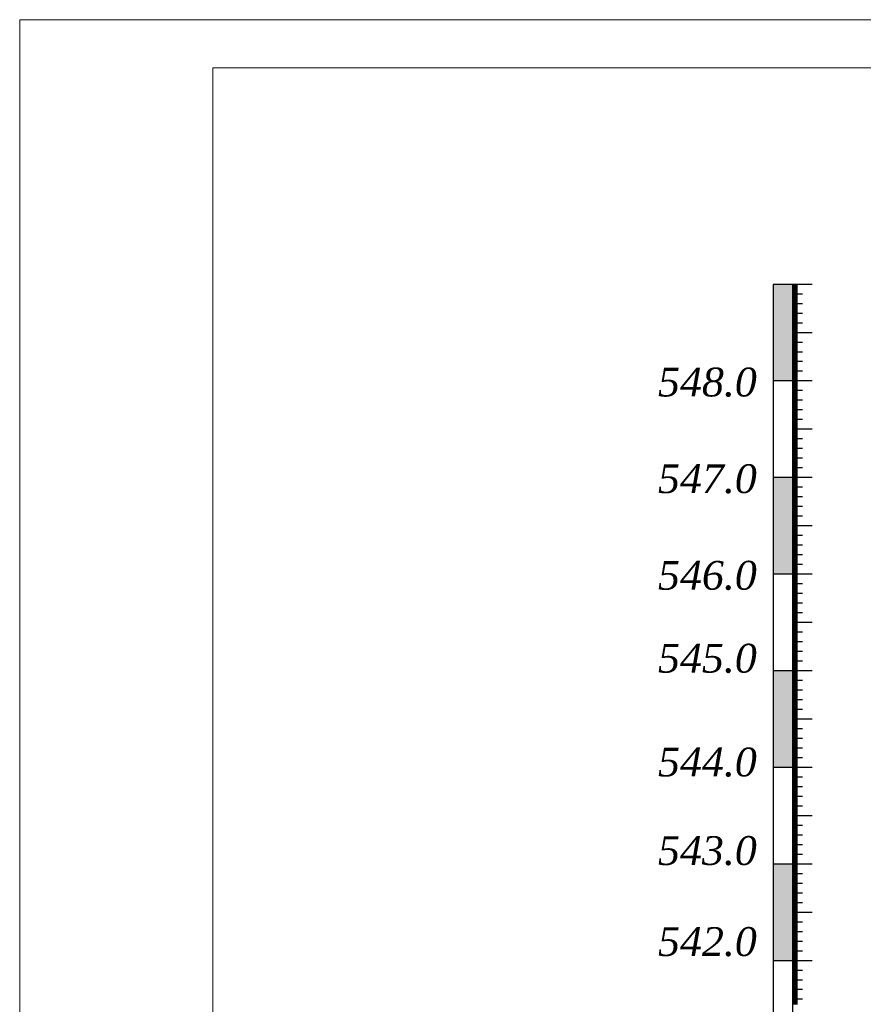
# Model space of a CAD drawing. Extents: x 0 to 362422, y 0 to 4201735.
# Tile 55 of 256: x 359887 to 359975, y 4199013 to 4199114. Entities that reach past the tile are written whole.
import ezdxf

# ---------------------------------------------------------------- set-up
doc = ezdxf.new("R2010")
doc.units = 0
doc.header["$LTSCALE"] = 0.5
doc.header["$MEASUREMENT"] = 0
doc.layers.add('(022) Возд. Линии', color=7, linetype='Continuous')
doc.layers.add('.', color=7, linetype='Continuous', lineweight=15)
doc.styles.add('ariac', font='ARIALN.TTF')

msp = doc.modelspace()

# ---------------------------------------------------------------- hatches: boundary and pattern name
at = {"layer": '.', "lineweight": 30}
h = msp.add_hatch(color=250, dxfattribs=at)
h.dxf.hatch_style = 1
h.set_gradient(color1=(51, 51, 51), color2=(214, 214, 214), tint=1)
h.paths.add_polyline_path([(359965.187, 4199077.082), (359967.187, 4199077.082), (359967.187, 4199087.082), (359965.187, 4199087.082)])
h = msp.add_hatch(color=250, dxfattribs=at)
h.dxf.hatch_style = 1
h.set_gradient(color1=(51, 51, 51), color2=(214, 214, 214), tint=1)
h.paths.add_polyline_path([(359965.187, 4199057.082), (359967.187, 4199057.082), (359967.187, 4199067.082), (359965.187, 4199067.082)])
h = msp.add_hatch(color=250, dxfattribs=at)
h.dxf.hatch_style = 1
h.set_gradient(color1=(51, 51, 51), color2=(214, 214, 214), tint=1)
h.paths.add_polyline_path([(359965.187, 4199037.082), (359967.187, 4199037.082), (359967.187, 4199047.082), (359965.187, 4199047.082)])
h = msp.add_hatch(color=250, dxfattribs=at)
h.dxf.hatch_style = 1
h.set_gradient(color1=(51, 51, 51), color2=(214, 214, 214), tint=1)
h.paths.add_polyline_path([(359965.187, 4199017.082), (359967.187, 4199017.082), (359967.187, 4199027.082), (359965.187, 4199027.082)])

# ---------------------------------------------------------------- linework, layer by layer
at = {"layer": '(022) Возд. Линии', "color": 0, "lineweight": 25}
msp.add_line((359967.187, 4199087.039), (359965.187, 4199087.039), dxfattribs=at)
at = {"layer": '(022) Возд. Линии', "color": 0, "lineweight": 25, "flags": 128}
for points in [[(359965.187, 4199087.039), (359965.187, 4198877.125)], [(359967.187, 4199087.039), (359967.187, 4198877.125)]]:
    msp.add_lwpolyline(points, dxfattribs=at)
at = {"linetype": 'Continuous'}
for p, q in [((359965.187, 4199087.082), (359969.216, 4199087.082)), ((359967.187, 4199086.982), (359967.693, 4199086.982)), ((359967.187, 4199086.882), (359967.693, 4199086.882)), ((359967.187, 4199086.782), (359967.693, 4199086.782)), ((359967.187, 4199086.682), (359967.693, 4199086.682)), ((359967.187, 4199086.582), (359967.693, 4199086.582)), ((359967.187, 4199086.482), (359967.693, 4199086.482)), ((359967.187, 4199086.382), (359967.693, 4199086.382)), ((359967.187, 4199086.282), (359967.693, 4199086.282)), ((359967.187, 4199086.182), (359967.693, 4199086.182)), ((359967.187, 4199086.082), (359968.202, 4199086.082)), ((359967.187, 4199085.982), (359967.693, 4199085.982)), ((359967.187, 4199085.882), (359967.693, 4199085.882)), ((359967.187, 4199085.782), (359967.693, 4199085.782)), ((359967.187, 4199085.682), (359967.693, 4199085.682)), ((359967.187, 4199085.582), (359967.693, 4199085.582)), ((359967.187, 4199085.482), (359967.693, 4199085.482)), ((359967.187, 4199085.382), (359967.693, 4199085.382)), ((359967.187, 4199085.282), (359967.693, 4199085.282)), ((359967.187, 4199085.182), (359967.693, 4199085.182)), ((359967.187, 4199085.082), (359968.202, 4199085.082)), ((359967.187, 4199084.982), (359967.693, 4199084.982)), ((359967.187, 4199084.882), (359967.693, 4199084.882)), ((359967.187, 4199084.782), (359967.693, 4199084.782)), ((359967.187, 4199084.682), (359967.693, 4199084.682)), ((359967.187, 4199084.582), (359967.693, 4199084.582)), ((359967.187, 4199084.482), (359967.693, 4199084.482)), ((359967.187, 4199084.382), (359967.693, 4199084.382)), ((359967.187, 4199084.282), (359967.693, 4199084.282)), ((359967.187, 4199084.182), (359967.693, 4199084.182)), ((359967.187, 4199084.082), (359968.202, 4199084.082)), ((359967.187, 4199083.982), (359967.693, 4199083.982)), ((359967.187, 4199083.882), (359967.693, 4199083.882)), ((359967.187, 4199083.782), (359967.693, 4199083.782)), ((359967.187, 4199083.682), (359967.693, 4199083.682)), ((359967.187, 4199083.582), (359967.693, 4199083.582)), ((359967.187, 4199083.482), (359967.693, 4199083.482)), ((359967.187, 4199083.382), (359967.693, 4199083.382)), ((359967.187, 4199083.282), (359967.693, 4199083.282)), ((359967.187, 4199083.182), (359967.693, 4199083.182)), ((359967.187, 4199083.082), (359968.202, 4199083.082)), ((359967.187, 4199082.982), (359967.693, 4199082.982)), ((359967.187, 4199082.882), (359967.693, 4199082.882)), ((359967.187, 4199082.782), (359967.693, 4199082.782)), ((359967.187, 4199082.682), (359967.693, 4199082.682)), ((359967.187, 4199082.582), (359967.693, 4199082.582)), ((359967.187, 4199082.482), (359967.693, 4199082.482)), ((359967.187, 4199082.382), (359967.693, 4199082.382)), ((359967.187, 4199082.282), (359967.693, 4199082.282)), ((359967.187, 4199082.182), (359967.693, 4199082.182)), ((359967.187, 4199082.082), (359969.216, 4199082.082)), ((359967.187, 4199081.982), (359967.693, 4199081.982)), ((359967.187, 4199081.882), (359967.693, 4199081.882)), ((359967.187, 4199081.782), (359967.693, 4199081.782)), ((359967.187, 4199081.682), (359967.693, 4199081.682)), ((359967.187, 4199081.582), (359967.693, 4199081.582)), ((359967.187, 4199081.482), (359967.693, 4199081.482)), ((359967.187, 4199081.382), (359967.693, 4199081.382)), ((359967.187, 4199081.282), (359967.693, 4199081.282)), ((359967.187, 4199081.182), (359967.693, 4199081.182)), ((359967.187, 4199081.082), (359968.202, 4199081.082)), ((359967.187, 4199080.982), (359967.693, 4199080.982)), ((359967.187, 4199080.882), (359967.693, 4199080.882)), ((359967.187, 4199080.782), (359967.693, 4199080.782)), ((359967.187, 4199080.682), (359967.693, 4199080.682)), ((359967.187, 4199080.582), (359967.693, 4199080.582)), ((359967.187, 4199080.482), (359967.693, 4199080.482)), ((359967.187, 4199080.382), (359967.693, 4199080.382)), ((359967.187, 4199080.282), (359967.693, 4199080.282)), ((359967.187, 4199080.182), (359967.693, 4199080.182)), ((359967.187, 4199080.082), (359968.202, 4199080.082)), ((359967.187, 4199079.982), (359967.693, 4199079.982)), ((359967.187, 4199079.882), (359967.693, 4199079.882)), ((359967.187, 4199079.782), (359967.693, 4199079.782)), ((359967.187, 4199079.682), (359967.693, 4199079.682)), ((359967.187, 4199079.582), (359967.693, 4199079.582)), ((359967.187, 4199079.482), (359967.693, 4199079.482)), ((359967.187, 4199079.382), (359967.693, 4199079.382)), ((359967.187, 4199079.282), (359967.693, 4199079.282)), ((359967.187, 4199079.182), (359967.693, 4199079.182)), ((359967.187, 4199079.082), (359968.202, 4199079.082)), ((359967.187, 4199078.982), (359967.693, 4199078.982)), ((359967.187, 4199078.882), (359967.693, 4199078.882)), ((359967.187, 4199078.782), (359967.693, 4199078.782)), ((359967.187, 4199078.682), (359967.693, 4199078.682)), ((359967.187, 4199078.582), (359967.693, 4199078.582)), ((359967.187, 4199078.482), (359967.693, 4199078.482)), ((359967.187, 4199078.382), (359967.693, 4199078.382)), ((359967.187, 4199078.282), (359967.693, 4199078.282)), ((359967.187, 4199078.182), (359967.693, 4199078.182)), ((359967.187, 4199078.082), (359968.202, 4199078.082)), ((359967.187, 4199077.982), (359967.693, 4199077.982)), ((359967.187, 4199077.882), (359967.693, 4199077.882)), ((359967.187, 4199077.782), (359967.693, 4199077.782)), ((359967.187, 4199077.682), (359967.693, 4199077.682)), ((359967.187, 4199077.582), (359967.693, 4199077.582)), ((359967.187, 4199077.482), (359967.693, 4199077.482)), ((359967.187, 4199077.382), (359967.693, 4199077.382)), ((359967.187, 4199077.282), (359967.693, 4199077.282)), ((359967.187, 4199077.182), (359967.693, 4199077.182)), ((359965.187, 4199077.082), (359969.216, 4199077.082)), ((359967.187, 4199076.982), (359967.693, 4199076.982)), ((359967.187, 4199076.882), (359967.693, 4199076.882)), ((359967.187, 4199076.782), (359967.693, 4199076.782)), ((359967.187, 4199076.682), (359967.693, 4199076.682)), ((359967.187, 4199076.582), (359967.693, 4199076.582)), ((359967.187, 4199076.482), (359967.693, 4199076.482)), ((359967.187, 4199076.382), (359967.693, 4199076.382)), ((359967.187, 4199076.282), (359967.693, 4199076.282)), ((359967.187, 4199076.182), (359967.693, 4199076.182)), ((359967.187, 4199076.082), (359968.202, 4199076.082)), ((359967.187, 4199075.982), (359967.693, 4199075.982)), ((359967.187, 4199075.882), (359967.693, 4199075.882)), ((359967.187, 4199075.782), (359967.693, 4199075.782)), ((359967.187, 4199075.682), (359967.693, 4199075.682)), ((359967.187, 4199075.582), (359967.693, 4199075.582)), ((359967.187, 4199075.482), (359967.693, 4199075.482)), ((359967.187, 4199075.382), (359967.693, 4199075.382)), ((359967.187, 4199075.282), (359967.693, 4199075.282)), ((359967.187, 4199075.182), (359967.693, 4199075.182)), ((359967.187, 4199075.082), (359968.202, 4199075.082)), ((359967.187, 4199074.982), (359967.693, 4199074.982)), ((359967.187, 4199074.882), (359967.693, 4199074.882)), ((359967.187, 4199074.782), (359967.693, 4199074.782)), ((359967.187, 4199074.682), (359967.693, 4199074.682)), ((359967.187, 4199074.582), (359967.693, 4199074.582)), ((359967.187, 4199074.482), (359967.693, 4199074.482)), ((359967.187, 4199074.382), (359967.693, 4199074.382)), ((359967.187, 4199074.282), (359967.693, 4199074.282)), ((359967.187, 4199074.182), (359967.693, 4199074.182)), ((359967.187, 4199074.082), (359968.202, 4199074.082)), ((359967.187, 4199073.982), (359967.693, 4199073.982)), ((359967.187, 4199073.882), (359967.693, 4199073.882)), ((359967.187, 4199073.782), (359967.693, 4199073.782)), ((359967.187, 4199073.682), (359967.693, 4199073.682)), ((359967.187, 4199073.582), (359967.693, 4199073.582)), ((359967.187, 4199073.482), (359967.693, 4199073.482)), ((359967.187, 4199073.382), (359967.693, 4199073.382)), ((359967.187, 4199073.282), (359967.693, 4199073.282)), ((359967.187, 4199073.182), (359967.693, 4199073.182)), ((359967.187, 4199073.082), (359968.202, 4199073.082)), ((359967.187, 4199072.982), (359967.693, 4199072.982)), ((359967.187, 4199072.882), (359967.693, 4199072.882)), ((359967.187, 4199072.782), (359967.693, 4199072.782)), ((359967.187, 4199072.682), (359967.693, 4199072.682)), ((359967.187, 4199072.582), (359967.693, 4199072.582)), ((359967.187, 4199072.482), (359967.693, 4199072.482)), ((359967.187, 4199072.382), (359967.693, 4199072.382)), ((359967.187, 4199072.282), (359967.693, 4199072.282)), ((359967.187, 4199072.182), (359967.693, 4199072.182)), ((359967.187, 4199072.082), (359969.216, 4199072.082)), ((359967.187, 4199071.982), (359967.693, 4199071.982)), ((359967.187, 4199071.882), (359967.693, 4199071.882)), ((359967.187, 4199071.782), (359967.693, 4199071.782)), ((359967.187, 4199071.682), (359967.693, 4199071.682)), ((359967.187, 4199071.582), (359967.693, 4199071.582)), ((359967.187, 4199071.482), (359967.693, 4199071.482)), ((359967.187, 4199071.382), (359967.693, 4199071.382)), ((359967.187, 4199071.282), (359967.693, 4199071.282)), ((359967.187, 4199071.182), (359967.693, 4199071.182)), ((359967.187, 4199071.082), (359968.202, 4199071.082)), ((359967.187, 4199070.982), (359967.693, 4199070.982)), ((359967.187, 4199070.882), (359967.693, 4199070.882)), ((359967.187, 4199070.782), (359967.693, 4199070.782)), ((359967.187, 4199070.682), (359967.693, 4199070.682)), ((359967.187, 4199070.582), (359967.693, 4199070.582)), ((359967.187, 4199070.482), (359967.693, 4199070.482)), ((359967.187, 4199070.382), (359967.693, 4199070.382)), ((359967.187, 4199070.282), (359967.693, 4199070.282)), ((359967.187, 4199070.182), (359967.693, 4199070.182)), ((359967.187, 4199070.082), (359968.202, 4199070.082)), ((359967.187, 4199069.982), (359967.693, 4199069.982)), ((359967.187, 4199069.882), (359967.693, 4199069.882)), ((359967.187, 4199069.782), (359967.693, 4199069.782)), ((359967.187, 4199069.682), (359967.693, 4199069.682)), ((359967.187, 4199069.582), (359967.693, 4199069.582)), ((359967.187, 4199069.482), (359967.693, 4199069.482)), ((359967.187, 4199069.382), (359967.693, 4199069.382)), ((359967.187, 4199069.282), (359967.693, 4199069.282)), ((359967.187, 4199069.182), (359967.693, 4199069.182)), ((359967.187, 4199069.082), (359968.202, 4199069.082)), ((359967.187, 4199068.982), (359967.693, 4199068.982)), ((359967.187, 4199068.882), (359967.693, 4199068.882)), ((359967.187, 4199068.782), (359967.693, 4199068.782)), ((359967.187, 4199068.682), (359967.693, 4199068.682)), ((359967.187, 4199068.582), (359967.693, 4199068.582)), ((359967.187, 4199068.482), (359967.693, 4199068.482)), ((359967.187, 4199068.382), (359967.693, 4199068.382)), ((359967.187, 4199068.282), (359967.693, 4199068.282)), ((359967.187, 4199068.182), (359967.693, 4199068.182)), ((359967.187, 4199068.082), (359968.202, 4199068.082)), ((359967.187, 4199067.982), (359967.693, 4199067.982)), ((359965.187, 4199067.082), (359969.216, 4199067.082)), ((359967.187, 4199067.882), (359967.693, 4199067.882)), ((359967.187, 4199067.782), (359967.693, 4199067.782)), ((359967.187, 4199067.682), (359967.693, 4199067.682)), ((359967.187, 4199067.582), (359967.693, 4199067.582)), ((359967.187, 4199067.482), (359967.693, 4199067.482)), ((359967.187, 4199067.382), (359967.693, 4199067.382)), ((359967.187, 4199067.282), (359967.693, 4199067.282)), ((359967.187, 4199067.182), (359967.693, 4199067.182)), ((359967.187, 4199066.982), (359967.693, 4199066.982)), ((359967.187, 4199066.882), (359967.693, 4199066.882)), ((359967.187, 4199066.782), (359967.693, 4199066.782)), ((359967.187, 4199066.682), (359967.693, 4199066.682)), ((359967.187, 4199066.582), (359967.693, 4199066.582)), ((359967.187, 4199066.482), (359967.693, 4199066.482)), ((359967.187, 4199066.382), (359967.693, 4199066.382)), ((359967.187, 4199066.282), (359967.693, 4199066.282)), ((359967.187, 4199066.182), (359967.693, 4199066.182)), ((359967.187, 4199066.082), (359968.202, 4199066.082)), ((359967.187, 4199065.982), (359967.693, 4199065.982)), ((359967.187, 4199065.882), (359967.693, 4199065.882)), ((359967.187, 4199065.782), (359967.693, 4199065.782)), ((359967.187, 4199065.682), (359967.693, 4199065.682)), ((359967.187, 4199065.582), (359967.693, 4199065.582)), ((359967.187, 4199065.482), (359967.693, 4199065.482)), ((359967.187, 4199065.382), (359967.693, 4199065.382)), ((359967.187, 4199065.282), (359967.693, 4199065.282)), ((359967.187, 4199065.182), (359967.693, 4199065.182)), ((359967.187, 4199065.082), (359968.202, 4199065.082)), ((359967.187, 4199064.982), (359967.693, 4199064.982)), ((359967.187, 4199064.882), (359967.693, 4199064.882)), ((359967.187, 4199064.782), (359967.693, 4199064.782)), ((359967.187, 4199064.682), (359967.693, 4199064.682)), ((359967.187, 4199064.582), (359967.693, 4199064.582)), ((359967.187, 4199064.482), (359967.693, 4199064.482)), ((359967.187, 4199064.382), (359967.693, 4199064.382)), ((359967.187, 4199064.282), (359967.693, 4199064.282)), ((359967.187, 4199064.182), (359967.693, 4199064.182)), ((359967.187, 4199064.082), (359968.202, 4199064.082)), ((359967.187, 4199063.982), (359967.693, 4199063.982)), ((359967.187, 4199063.882), (359967.693, 4199063.882)), ((359967.187, 4199063.782), (359967.693, 4199063.782)), ((359967.187, 4199063.682), (359967.693, 4199063.682)), ((359967.187, 4199063.582), (359967.693, 4199063.582)), ((359967.187, 4199063.482), (359967.693, 4199063.482)), ((359967.187, 4199063.382), (359967.693, 4199063.382)), ((359967.187, 4199063.282), (359967.693, 4199063.282)), ((359967.187, 4199063.182), (359967.693, 4199063.182)), ((359967.187, 4199063.082), (359968.202, 4199063.082)), ((359967.187, 4199062.982), (359967.693, 4199062.982)), ((359967.187, 4199062.882), (359967.693, 4199062.882)), ((359967.187, 4199062.782), (359967.693, 4199062.782)), ((359967.187, 4199062.682), (359967.693, 4199062.682)), ((359967.187, 4199062.582), (359967.693, 4199062.582)), ((359967.187, 4199062.482), (359967.693, 4199062.482)), ((359967.187, 4199062.382), (359967.693, 4199062.382)), ((359967.187, 4199062.282), (359967.693, 4199062.282)), ((359967.187, 4199062.182), (359967.693, 4199062.182)), ((359967.187, 4199062.082), (359969.216, 4199062.082)), ((359967.187, 4199061.982), (359967.693, 4199061.982)), ((359967.187, 4199061.882), (359967.693, 4199061.882)), ((359967.187, 4199061.782), (359967.693, 4199061.782)), ((359967.187, 4199061.682), (359967.693, 4199061.682)), ((359967.187, 4199061.582), (359967.693, 4199061.582)), ((359967.187, 4199061.482), (359967.693, 4199061.482)), ((359967.187, 4199061.382), (359967.693, 4199061.382)), ((359967.187, 4199061.282), (359967.693, 4199061.282)), ((359967.187, 4199061.182), (359967.693, 4199061.182)), ((359967.187, 4199061.082), (359968.202, 4199061.082)), ((359967.187, 4199060.982), (359967.693, 4199060.982)), ((359967.187, 4199060.882), (359967.693, 4199060.882)), ((359967.187, 4199060.782), (359967.693, 4199060.782)), ((359967.187, 4199060.682), (359967.693, 4199060.682)), ((359967.187, 4199060.582), (359967.693, 4199060.582)), ((359967.187, 4199060.482), (359967.693, 4199060.482)), ((359967.187, 4199060.382), (359967.693, 4199060.382)), ((359967.187, 4199060.282), (359967.693, 4199060.282)), ((359967.187, 4199060.182), (359967.693, 4199060.182)), ((359967.187, 4199060.082), (359968.202, 4199060.082)), ((359967.187, 4199059.982), (359967.693, 4199059.982)), ((359967.187, 4199059.882), (359967.693, 4199059.882)), ((359967.187, 4199059.782), (359967.693, 4199059.782)), ((359967.187, 4199059.682), (359967.693, 4199059.682)), ((359967.187, 4199059.582), (359967.693, 4199059.582)), ((359967.187, 4199059.482), (359967.693, 4199059.482)), ((359967.187, 4199059.382), (359967.693, 4199059.382)), ((359967.187, 4199059.282), (359967.693, 4199059.282)), ((359967.187, 4199059.182), (359967.693, 4199059.182)), ((359967.187, 4199059.082), (359968.202, 4199059.082)), ((359967.187, 4199058.982), (359967.693, 4199058.982)), ((359967.187, 4199058.882), (359967.693, 4199058.882)), ((359967.187, 4199058.782), (359967.693, 4199058.782)), ((359967.187, 4199058.682), (359967.693, 4199058.682)), ((359967.187, 4199058.582), (359967.693, 4199058.582)), ((359967.187, 4199058.482), (359967.693, 4199058.482)), ((359967.187, 4199058.382), (359967.693, 4199058.382)), ((359967.187, 4199058.282), (359967.693, 4199058.282)), ((359967.187, 4199058.182), (359967.693, 4199058.182)), ((359967.187, 4199058.082), (359968.202, 4199058.082)), ((359967.187, 4199057.982), (359967.693, 4199057.982)), ((359967.187, 4199057.882), (359967.693, 4199057.882)), ((359967.187, 4199057.782), (359967.693, 4199057.782)), ((359965.187, 4199057.082), (359969.216, 4199057.082)), ((359967.187, 4199057.682), (359967.693, 4199057.682)), ((359967.187, 4199057.582), (359967.693, 4199057.582)), ((359967.187, 4199057.482), (359967.693, 4199057.482)), ((359967.187, 4199057.382), (359967.693, 4199057.382)), ((359967.187, 4199057.282), (359967.693, 4199057.282)), ((359967.187, 4199057.182), (359967.693, 4199057.182)), ((359967.187, 4199056.982), (359967.693, 4199056.982)), ((359967.187, 4199056.882), (359967.693, 4199056.882)), ((359967.187, 4199056.782), (359967.693, 4199056.782)), ((359967.187, 4199056.682), (359967.693, 4199056.682)), ((359967.187, 4199056.582), (359967.693, 4199056.582)), ((359967.187, 4199056.482), (359967.693, 4199056.482)), ((359967.187, 4199056.382), (359967.693, 4199056.382)), ((359967.187, 4199056.282), (359967.693, 4199056.282)), ((359967.187, 4199056.182), (359967.693, 4199056.182)), ((359967.187, 4199056.082), (359968.202, 4199056.082)), ((359967.187, 4199055.982), (359967.693, 4199055.982)), ((359967.187, 4199055.882), (359967.693, 4199055.882)), ((359967.187, 4199055.782), (359967.693, 4199055.782)), ((359967.187, 4199055.682), (359967.693, 4199055.682)), ((359967.187, 4199055.582), (359967.693, 4199055.582)), ((359967.187, 4199055.482), (359967.693, 4199055.482)), ((359967.187, 4199055.382), (359967.693, 4199055.382)), ((359967.187, 4199055.282), (359967.693, 4199055.282)), ((359967.187, 4199055.182), (359967.693, 4199055.182)), ((359967.187, 4199055.082), (359968.202, 4199055.082)), ((359967.187, 4199054.982), (359967.693, 4199054.982)), ((359967.187, 4199054.882), (359967.693, 4199054.882)), ((359967.187, 4199054.782), (359967.693, 4199054.782)), ((359967.187, 4199054.682), (359967.693, 4199054.682)), ((359967.187, 4199054.582), (359967.693, 4199054.582)), ((359967.187, 4199054.482), (359967.693, 4199054.482)), ((359967.187, 4199054.382), (359967.693, 4199054.382)), ((359967.187, 4199054.282), (359967.693, 4199054.282)), ((359967.187, 4199054.182), (359967.693, 4199054.182)), ((359967.187, 4199054.082), (359968.202, 4199054.082)), ((359967.187, 4199053.982), (359967.693, 4199053.982)), ((359967.187, 4199053.882), (359967.693, 4199053.882)), ((359967.187, 4199053.782), (359967.693, 4199053.782)), ((359967.187, 4199053.682), (359967.693, 4199053.682)), ((359967.187, 4199053.582), (359967.693, 4199053.582)), ((359967.187, 4199053.482), (359967.693, 4199053.482)), ((359967.187, 4199053.382), (359967.693, 4199053.382)), ((359967.187, 4199053.282), (359967.693, 4199053.282)), ((359967.187, 4199053.182), (359967.693, 4199053.182)), ((359967.187, 4199053.082), (359968.202, 4199053.082)), ((359967.187, 4199052.982), (359967.693, 4199052.982)), ((359967.187, 4199052.882), (359967.693, 4199052.882)), ((359967.187, 4199052.782), (359967.693, 4199052.782)), ((359967.187, 4199052.682), (359967.693, 4199052.682)), ((359967.187, 4199052.582), (359967.693, 4199052.582)), ((359967.187, 4199052.482), (359967.693, 4199052.482)), ((359967.187, 4199052.382), (359967.693, 4199052.382)), ((359967.187, 4199052.282), (359967.693, 4199052.282)), ((359967.187, 4199052.182), (359967.693, 4199052.182)), ((359967.187, 4199052.082), (359969.216, 4199052.082)), ((359967.187, 4199051.982), (359967.693, 4199051.982)), ((359967.187, 4199051.882), (359967.693, 4199051.882)), ((359967.187, 4199051.782), (359967.693, 4199051.782)), ((359967.187, 4199051.682), (359967.693, 4199051.682)), ((359967.187, 4199051.582), (359967.693, 4199051.582)), ((359967.187, 4199051.482), (359967.693, 4199051.482)), ((359967.187, 4199051.382), (359967.693, 4199051.382)), ((359967.187, 4199051.282), (359967.693, 4199051.282)), ((359967.187, 4199051.182), (359967.693, 4199051.182)), ((359967.187, 4199051.082), (359968.202, 4199051.082)), ((359967.187, 4199050.982), (359967.693, 4199050.982)), ((359967.187, 4199050.882), (359967.693, 4199050.882)), ((359967.187, 4199050.782), (359967.693, 4199050.782)), ((359967.187, 4199050.682), (359967.693, 4199050.682)), ((359967.187, 4199050.582), (359967.693, 4199050.582)), ((359967.187, 4199050.482), (359967.693, 4199050.482)), ((359967.187, 4199050.382), (359967.693, 4199050.382)), ((359967.187, 4199050.282), (359967.693, 4199050.282)), ((359967.187, 4199050.182), (359967.693, 4199050.182)), ((359967.187, 4199050.082), (359968.202, 4199050.082)), ((359967.187, 4199049.982), (359967.693, 4199049.982)), ((359967.187, 4199049.882), (359967.693, 4199049.882)), ((359967.187, 4199049.782), (359967.693, 4199049.782)), ((359967.187, 4199049.682), (359967.693, 4199049.682)), ((359967.187, 4199049.582), (359967.693, 4199049.582)), ((359967.187, 4199049.482), (359967.693, 4199049.482)), ((359967.187, 4199049.382), (359967.693, 4199049.382)), ((359967.187, 4199049.282), (359967.693, 4199049.282)), ((359967.187, 4199049.182), (359967.693, 4199049.182)), ((359967.187, 4199049.082), (359968.202, 4199049.082)), ((359967.187, 4199048.982), (359967.693, 4199048.982)), ((359967.187, 4199048.882), (359967.693, 4199048.882)), ((359967.187, 4199048.782), (359967.693, 4199048.782)), ((359967.187, 4199048.682), (359967.693, 4199048.682)), ((359967.187, 4199048.582), (359967.693, 4199048.582)), ((359967.187, 4199048.482), (359967.693, 4199048.482)), ((359967.187, 4199048.382), (359967.693, 4199048.382)), ((359967.187, 4199048.282), (359967.693, 4199048.282)), ((359967.187, 4199048.182), (359967.693, 4199048.182)), ((359967.187, 4199048.082), (359968.202, 4199048.082)), ((359967.187, 4199047.982), (359967.693, 4199047.982)), ((359967.187, 4199047.882), (359967.693, 4199047.882)), ((359967.187, 4199047.782), (359967.693, 4199047.782)), ((359967.187, 4199047.682), (359967.693, 4199047.682)), ((359967.187, 4199047.582), (359967.693, 4199047.582)), ((359965.187, 4199047.082), (359969.216, 4199047.082)), ((359967.187, 4199047.482), (359967.693, 4199047.482)), ((359967.187, 4199047.382), (359967.693, 4199047.382)), ((359967.187, 4199047.282), (359967.693, 4199047.282)), ((359967.187, 4199047.182), (359967.693, 4199047.182)), ((359967.187, 4199046.982), (359967.693, 4199046.982)), ((359967.187, 4199046.882), (359967.693, 4199046.882)), ((359967.187, 4199046.782), (359967.693, 4199046.782)), ((359967.187, 4199046.682), (359967.693, 4199046.682)), ((359967.187, 4199046.582), (359967.693, 4199046.582)), ((359967.187, 4199046.482), (359967.693, 4199046.482)), ((359967.187, 4199046.382), (359967.693, 4199046.382)), ((359967.187, 4199046.282), (359967.693, 4199046.282)), ((359967.187, 4199046.182), (359967.693, 4199046.182)), ((359967.187, 4199046.082), (359968.202, 4199046.082)), ((359967.187, 4199045.982), (359967.693, 4199045.982)), ((359967.187, 4199045.882), (359967.693, 4199045.882)), ((359967.187, 4199045.782), (359967.693, 4199045.782)), ((359967.187, 4199045.682), (359967.693, 4199045.682)), ((359967.187, 4199045.582), (359967.693, 4199045.582)), ((359967.187, 4199045.482), (359967.693, 4199045.482)), ((359967.187, 4199045.382), (359967.693, 4199045.382)), ((359967.187, 4199045.282), (359967.693, 4199045.282)), ((359967.187, 4199045.182), (359967.693, 4199045.182)), ((359967.187, 4199045.082), (359968.202, 4199045.082)), ((359967.187, 4199044.982), (359967.693, 4199044.982)), ((359967.187, 4199044.882), (359967.693, 4199044.882)), ((359967.187, 4199044.782), (359967.693, 4199044.782)), ((359967.187, 4199044.682), (359967.693, 4199044.682)), ((359967.187, 4199044.582), (359967.693, 4199044.582)), ((359967.187, 4199044.482), (359967.693, 4199044.482)), ((359967.187, 4199044.382), (359967.693, 4199044.382)), ((359967.187, 4199044.282), (359967.693, 4199044.282)), ((359967.187, 4199044.182), (359967.693, 4199044.182)), ((359967.187, 4199044.082), (359968.202, 4199044.082)), ((359967.187, 4199043.982), (359967.693, 4199043.982)), ((359967.187, 4199043.882), (359967.693, 4199043.882)), ((359967.187, 4199043.782), (359967.693, 4199043.782)), ((359967.187, 4199043.682), (359967.693, 4199043.682)), ((359967.187, 4199043.582), (359967.693, 4199043.582)), ((359967.187, 4199043.482), (359967.693, 4199043.482)), ((359967.187, 4199043.382), (359967.693, 4199043.382)), ((359967.187, 4199043.282), (359967.693, 4199043.282)), ((359967.187, 4199043.182), (359967.693, 4199043.182)), ((359967.187, 4199043.082), (359968.202, 4199043.082)), ((359967.187, 4199042.982), (359967.693, 4199042.982)), ((359967.187, 4199042.882), (359967.693, 4199042.882)), ((359967.187, 4199042.782), (359967.693, 4199042.782)), ((359967.187, 4199042.682), (359967.693, 4199042.682)), ((359967.187, 4199042.582), (359967.693, 4199042.582)), ((359967.187, 4199042.482), (359967.693, 4199042.482)), ((359967.187, 4199042.382), (359967.693, 4199042.382)), ((359967.187, 4199042.282), (359967.693, 4199042.282)), ((359967.187, 4199042.182), (359967.693, 4199042.182)), ((359967.187, 4199042.082), (359969.216, 4199042.082)), ((359967.187, 4199041.982), (359967.693, 4199041.982)), ((359967.187, 4199041.882), (359967.693, 4199041.882)), ((359967.187, 4199041.782), (359967.693, 4199041.782)), ((359967.187, 4199041.682), (359967.693, 4199041.682)), ((359967.187, 4199041.582), (359967.693, 4199041.582)), ((359967.187, 4199041.482), (359967.693, 4199041.482)), ((359967.187, 4199041.382), (359967.693, 4199041.382)), ((359967.187, 4199041.282), (359967.693, 4199041.282)), ((359967.187, 4199041.182), (359967.693, 4199041.182)), ((359967.187, 4199041.082), (359968.202, 4199041.082)), ((359967.187, 4199040.982), (359967.693, 4199040.982)), ((359967.187, 4199040.882), (359967.693, 4199040.882)), ((359967.187, 4199040.782), (359967.693, 4199040.782)), ((359967.187, 4199040.682), (359967.693, 4199040.682)), ((359967.187, 4199040.582), (359967.693, 4199040.582)), ((359967.187, 4199040.482), (359967.693, 4199040.482)), ((359967.187, 4199040.382), (359967.693, 4199040.382)), ((359967.187, 4199040.282), (359967.693, 4199040.282)), ((359967.187, 4199040.182), (359967.693, 4199040.182)), ((359967.187, 4199040.082), (359968.202, 4199040.082)), ((359967.187, 4199039.982), (359967.693, 4199039.982)), ((359967.187, 4199039.882), (359967.693, 4199039.882)), ((359967.187, 4199039.782), (359967.693, 4199039.782)), ((359967.187, 4199039.682), (359967.693, 4199039.682)), ((359967.187, 4199039.582), (359967.693, 4199039.582)), ((359967.187, 4199039.482), (359967.693, 4199039.482)), ((359967.187, 4199039.382), (359967.693, 4199039.382)), ((359967.187, 4199039.282), (359967.693, 4199039.282)), ((359967.187, 4199039.182), (359967.693, 4199039.182)), ((359967.187, 4199039.082), (359968.202, 4199039.082)), ((359967.187, 4199038.982), (359967.693, 4199038.982)), ((359967.187, 4199038.882), (359967.693, 4199038.882)), ((359967.187, 4199038.782), (359967.693, 4199038.782)), ((359967.187, 4199038.682), (359967.693, 4199038.682)), ((359967.187, 4199038.582), (359967.693, 4199038.582)), ((359967.187, 4199038.482), (359967.693, 4199038.482)), ((359967.187, 4199038.382), (359967.693, 4199038.382)), ((359967.187, 4199038.282), (359967.693, 4199038.282)), ((359967.187, 4199038.182), (359967.693, 4199038.182)), ((359967.187, 4199038.082), (359968.202, 4199038.082)), ((359967.187, 4199037.982), (359967.693, 4199037.982)), ((359967.187, 4199037.882), (359967.693, 4199037.882)), ((359967.187, 4199037.782), (359967.693, 4199037.782)), ((359967.187, 4199037.682), (359967.693, 4199037.682)), ((359967.187, 4199037.582), (359967.693, 4199037.582)), ((359967.187, 4199037.482), (359967.693, 4199037.482)), ((359967.187, 4199037.382), (359967.693, 4199037.382)), ((359965.187, 4199037.082), (359969.216, 4199037.082)), ((359967.187, 4199037.282), (359967.693, 4199037.282)), ((359967.187, 4199037.182), (359967.693, 4199037.182)), ((359967.187, 4199036.982), (359967.693, 4199036.982)), ((359967.187, 4199036.882), (359967.693, 4199036.882)), ((359967.187, 4199036.782), (359967.693, 4199036.782)), ((359967.187, 4199036.682), (359967.693, 4199036.682)), ((359967.187, 4199036.582), (359967.693, 4199036.582)), ((359967.187, 4199036.482), (359967.693, 4199036.482)), ((359967.187, 4199036.382), (359967.693, 4199036.382)), ((359967.187, 4199036.282), (359967.693, 4199036.282)), ((359967.187, 4199036.182), (359967.693, 4199036.182)), ((359967.187, 4199036.082), (359968.202, 4199036.082)), ((359967.187, 4199035.982), (359967.693, 4199035.982)), ((359967.187, 4199035.882), (359967.693, 4199035.882)), ((359967.187, 4199035.782), (359967.693, 4199035.782)), ((359967.187, 4199035.682), (359967.693, 4199035.682)), ((359967.187, 4199035.582), (359967.693, 4199035.582)), ((359967.187, 4199035.482), (359967.693, 4199035.482)), ((359967.187, 4199035.382), (359967.693, 4199035.382)), ((359967.187, 4199035.282), (359967.693, 4199035.282)), ((359967.187, 4199035.182), (359967.693, 4199035.182)), ((359967.187, 4199035.082), (359968.202, 4199035.082)), ((359967.187, 4199034.982), (359967.693, 4199034.982)), ((359967.187, 4199034.882), (359967.693, 4199034.882)), ((359967.187, 4199034.782), (359967.693, 4199034.782)), ((359967.187, 4199034.682), (359967.693, 4199034.682)), ((359967.187, 4199034.582), (359967.693, 4199034.582)), ((359967.187, 4199034.482), (359967.693, 4199034.482)), ((359967.187, 4199034.382), (359967.693, 4199034.382)), ((359967.187, 4199034.282), (359967.693, 4199034.282)), ((359967.187, 4199034.182), (359967.693, 4199034.182)), ((359967.187, 4199034.082), (359968.202, 4199034.082)), ((359967.187, 4199033.982), (359967.693, 4199033.982)), ((359967.187, 4199033.882), (359967.693, 4199033.882)), ((359967.187, 4199033.782), (359967.693, 4199033.782)), ((359967.187, 4199033.682), (359967.693, 4199033.682)), ((359967.187, 4199033.582), (359967.693, 4199033.582)), ((359967.187, 4199033.482), (359967.693, 4199033.482)), ((359967.187, 4199033.382), (359967.693, 4199033.382)), ((359967.187, 4199033.282), (359967.693, 4199033.282)), ((359967.187, 4199033.182), (359967.693, 4199033.182)), ((359967.187, 4199033.082), (359968.202, 4199033.082)), ((359967.187, 4199032.982), (359967.693, 4199032.982)), ((359967.187, 4199032.882), (359967.693, 4199032.882)), ((359967.187, 4199032.782), (359967.693, 4199032.782)), ((359967.187, 4199032.682), (359967.693, 4199032.682)), ((359967.187, 4199032.582), (359967.693, 4199032.582)), ((359967.187, 4199032.482), (359967.693, 4199032.482)), ((359967.187, 4199032.382), (359967.693, 4199032.382)), ((359967.187, 4199032.282), (359967.693, 4199032.282)), ((359967.187, 4199032.182), (359967.693, 4199032.182)), ((359967.187, 4199032.082), (359969.216, 4199032.082)), ((359967.187, 4199031.982), (359967.693, 4199031.982)), ((359967.187, 4199031.882), (359967.693, 4199031.882)), ((359967.187, 4199031.782), (359967.693, 4199031.782)), ((359967.187, 4199031.682), (359967.693, 4199031.682)), ((359967.187, 4199031.582), (359967.693, 4199031.582)), ((359967.187, 4199031.482), (359967.693, 4199031.482)), ((359967.187, 4199031.382), (359967.693, 4199031.382)), ((359967.187, 4199031.282), (359967.693, 4199031.282)), ((359967.187, 4199031.182), (359967.693, 4199031.182)), ((359967.187, 4199031.082), (359968.202, 4199031.082)), ((359967.187, 4199030.982), (359967.693, 4199030.982)), ((359967.187, 4199030.882), (359967.693, 4199030.882)), ((359967.187, 4199030.782), (359967.693, 4199030.782)), ((359967.187, 4199030.682), (359967.693, 4199030.682)), ((359967.187, 4199030.582), (359967.693, 4199030.582)), ((359967.187, 4199030.482), (359967.693, 4199030.482)), ((359967.187, 4199030.382), (359967.693, 4199030.382)), ((359967.187, 4199030.282), (359967.693, 4199030.282)), ((359967.187, 4199030.182), (359967.693, 4199030.182)), ((359967.187, 4199030.082), (359968.202, 4199030.082)), ((359967.187, 4199029.982), (359967.693, 4199029.982)), ((359967.187, 4199029.882), (359967.693, 4199029.882)), ((359967.187, 4199029.782), (359967.693, 4199029.782)), ((359967.187, 4199029.682), (359967.693, 4199029.682)), ((359967.187, 4199029.582), (359967.693, 4199029.582)), ((359967.187, 4199029.482), (359967.693, 4199029.482)), ((359967.187, 4199029.382), (359967.693, 4199029.382)), ((359967.187, 4199029.282), (359967.693, 4199029.282)), ((359967.187, 4199029.182), (359967.693, 4199029.182)), ((359967.187, 4199029.082), (359968.202, 4199029.082)), ((359967.187, 4199028.982), (359967.693, 4199028.982)), ((359967.187, 4199028.882), (359967.693, 4199028.882)), ((359967.187, 4199028.782), (359967.693, 4199028.782)), ((359967.187, 4199028.682), (359967.693, 4199028.682)), ((359967.187, 4199028.582), (359967.693, 4199028.582)), ((359967.187, 4199028.482), (359967.693, 4199028.482)), ((359967.187, 4199028.382), (359967.693, 4199028.382)), ((359967.187, 4199028.282), (359967.693, 4199028.282)), ((359967.187, 4199028.182), (359967.693, 4199028.182)), ((359967.187, 4199028.082), (359968.202, 4199028.082)), ((359967.187, 4199027.982), (359967.693, 4199027.982)), ((359967.187, 4199027.882), (359967.693, 4199027.882)), ((359967.187, 4199027.782), (359967.693, 4199027.782)), ((359967.187, 4199027.682), (359967.693, 4199027.682)), ((359967.187, 4199027.582), (359967.693, 4199027.582)), ((359967.187, 4199027.482), (359967.693, 4199027.482)), ((359967.187, 4199027.382), (359967.693, 4199027.382)), ((359967.187, 4199027.282), (359967.693, 4199027.282)), ((359967.187, 4199027.182), (359967.693, 4199027.182)), ((359965.187, 4199027.082), (359969.216, 4199027.082)), ((359967.187, 4199026.982), (359967.693, 4199026.982)), ((359967.187, 4199026.882), (359967.693, 4199026.882)), ((359967.187, 4199026.782), (359967.693, 4199026.782)), ((359967.187, 4199026.682), (359967.693, 4199026.682)), ((359967.187, 4199026.582), (359967.693, 4199026.582)), ((359967.187, 4199026.482), (359967.693, 4199026.482)), ((359967.187, 4199026.382), (359967.693, 4199026.382)), ((359967.187, 4199026.282), (359967.693, 4199026.282)), ((359967.187, 4199026.182), (359967.693, 4199026.182)), ((359967.187, 4199026.082), (359968.202, 4199026.082)), ((359967.187, 4199025.982), (359967.693, 4199025.982)), ((359967.187, 4199025.882), (359967.693, 4199025.882)), ((359967.187, 4199025.782), (359967.693, 4199025.782)), ((359967.187, 4199025.682), (359967.693, 4199025.682)), ((359967.187, 4199025.582), (359967.693, 4199025.582)), ((359967.187, 4199025.482), (359967.693, 4199025.482)), ((359967.187, 4199025.382), (359967.693, 4199025.382)), ((359967.187, 4199025.282), (359967.693, 4199025.282)), ((359967.187, 4199025.182), (359967.693, 4199025.182)), ((359967.187, 4199025.082), (359968.202, 4199025.082)), ((359967.187, 4199024.982), (359967.693, 4199024.982)), ((359967.187, 4199024.882), (359967.693, 4199024.882)), ((359967.187, 4199024.782), (359967.693, 4199024.782)), ((359967.187, 4199024.682), (359967.693, 4199024.682)), ((359967.187, 4199024.582), (359967.693, 4199024.582)), ((359967.187, 4199024.482), (359967.693, 4199024.482)), ((359967.187, 4199024.382), (359967.693, 4199024.382)), ((359967.187, 4199024.282), (359967.693, 4199024.282)), ((359967.187, 4199024.182), (359967.693, 4199024.182)), ((359967.187, 4199024.082), (359968.202, 4199024.082)), ((359967.187, 4199023.982), (359967.693, 4199023.982)), ((359967.187, 4199023.882), (359967.693, 4199023.882)), ((359967.187, 4199023.782), (359967.693, 4199023.782)), ((359967.187, 4199023.682), (359967.693, 4199023.682)), ((359967.187, 4199023.582), (359967.693, 4199023.582)), ((359967.187, 4199023.482), (359967.693, 4199023.482)), ((359967.187, 4199023.382), (359967.693, 4199023.382)), ((359967.187, 4199023.282), (359967.693, 4199023.282)), ((359967.187, 4199023.182), (359967.693, 4199023.182)), ((359967.187, 4199023.082), (359968.202, 4199023.082)), ((359967.187, 4199022.982), (359967.693, 4199022.982)), ((359967.187, 4199022.882), (359967.693, 4199022.882)), ((359967.187, 4199022.782), (359967.693, 4199022.782)), ((359967.187, 4199022.682), (359967.693, 4199022.682)), ((359967.187, 4199022.582), (359967.693, 4199022.582)), ((359967.187, 4199022.482), (359967.693, 4199022.482)), ((359967.187, 4199022.382), (359967.693, 4199022.382)), ((359967.187, 4199022.282), (359967.693, 4199022.282)), ((359967.187, 4199022.182), (359967.693, 4199022.182)), ((359967.187, 4199022.082), (359969.216, 4199022.082)), ((359967.187, 4199021.982), (359967.693, 4199021.982)), ((359967.187, 4199021.882), (359967.693, 4199021.882)), ((359967.187, 4199021.782), (359967.693, 4199021.782)), ((359967.187, 4199021.682), (359967.693, 4199021.682)), ((359967.187, 4199021.582), (359967.693, 4199021.582)), ((359967.187, 4199021.482), (359967.693, 4199021.482)), ((359967.187, 4199021.382), (359967.693, 4199021.382)), ((359967.187, 4199021.282), (359967.693, 4199021.282)), ((359967.187, 4199021.182), (359967.693, 4199021.182)), ((359967.187, 4199021.082), (359968.202, 4199021.082)), ((359967.187, 4199020.982), (359967.693, 4199020.982)), ((359967.187, 4199020.882), (359967.693, 4199020.882)), ((359967.187, 4199020.782), (359967.693, 4199020.782)), ((359967.187, 4199020.682), (359967.693, 4199020.682)), ((359967.187, 4199020.582), (359967.693, 4199020.582)), ((359967.187, 4199020.482), (359967.693, 4199020.482)), ((359967.187, 4199020.382), (359967.693, 4199020.382)), ((359967.187, 4199020.282), (359967.693, 4199020.282)), ((359967.187, 4199020.182), (359967.693, 4199020.182)), ((359967.187, 4199020.082), (359968.202, 4199020.082)), ((359967.187, 4199019.982), (359967.693, 4199019.982)), ((359967.187, 4199019.882), (359967.693, 4199019.882)), ((359967.187, 4199019.782), (359967.693, 4199019.782)), ((359967.187, 4199019.682), (359967.693, 4199019.682)), ((359967.187, 4199019.582), (359967.693, 4199019.582)), ((359967.187, 4199019.482), (359967.693, 4199019.482)), ((359967.187, 4199019.382), (359967.693, 4199019.382)), ((359967.187, 4199019.282), (359967.693, 4199019.282)), ((359967.187, 4199019.182), (359967.693, 4199019.182)), ((359967.187, 4199019.082), (359968.202, 4199019.082)), ((359967.187, 4199018.982), (359967.693, 4199018.982)), ((359967.187, 4199018.882), (359967.693, 4199018.882)), ((359967.187, 4199018.782), (359967.693, 4199018.782)), ((359967.187, 4199018.682), (359967.693, 4199018.682)), ((359967.187, 4199018.582), (359967.693, 4199018.582)), ((359967.187, 4199018.482), (359967.693, 4199018.482)), ((359967.187, 4199018.382), (359967.693, 4199018.382)), ((359967.187, 4199018.282), (359967.693, 4199018.282)), ((359967.187, 4199018.182), (359967.693, 4199018.182)), ((359967.187, 4199018.082), (359968.202, 4199018.082)), ((359967.187, 4199017.982), (359967.693, 4199017.982)), ((359965.187, 4199017.082), (359969.216, 4199017.082)), ((359967.187, 4199017.882), (359967.693, 4199017.882)), ((359967.187, 4199017.782), (359967.693, 4199017.782)), ((359967.187, 4199017.682), (359967.693, 4199017.682)), ((359967.187, 4199017.582), (359967.693, 4199017.582)), ((359967.187, 4199017.482), (359967.693, 4199017.482)), ((359967.187, 4199017.382), (359967.693, 4199017.382)), ((359967.187, 4199017.282), (359967.693, 4199017.282)), ((359967.187, 4199017.182), (359967.693, 4199017.182)), ((359967.187, 4199016.982), (359967.693, 4199016.982)), ((359967.187, 4199016.882), (359967.693, 4199016.882)), ((359967.187, 4199016.782), (359967.693, 4199016.782)), ((359967.187, 4199016.682), (359967.693, 4199016.682)), ((359967.187, 4199016.582), (359967.693, 4199016.582)), ((359967.187, 4199016.482), (359967.693, 4199016.482)), ((359967.187, 4199016.382), (359967.693, 4199016.382)), ((359967.187, 4199016.282), (359967.693, 4199016.282)), ((359967.187, 4199016.182), (359967.693, 4199016.182)), ((359967.187, 4199016.082), (359968.202, 4199016.082)), ((359967.187, 4199015.982), (359967.693, 4199015.982)), ((359967.187, 4199015.882), (359967.693, 4199015.882)), ((359967.187, 4199015.782), (359967.693, 4199015.782)), ((359967.187, 4199015.682), (359967.693, 4199015.682)), ((359967.187, 4199015.582), (359967.693, 4199015.582)), ((359967.187, 4199015.482), (359967.693, 4199015.482)), ((359967.187, 4199015.382), (359967.693, 4199015.382)), ((359967.187, 4199015.282), (359967.693, 4199015.282)), ((359967.187, 4199015.182), (359967.693, 4199015.182)), ((359967.187, 4199015.082), (359968.202, 4199015.082)), ((359967.187, 4199014.982), (359967.693, 4199014.982)), ((359967.187, 4199014.882), (359967.693, 4199014.882)), ((359967.187, 4199014.782), (359967.693, 4199014.782)), ((359967.187, 4199014.682), (359967.693, 4199014.682)), ((359967.187, 4199014.582), (359967.693, 4199014.582)), ((359967.187, 4199014.482), (359967.693, 4199014.482)), ((359967.187, 4199014.382), (359967.693, 4199014.382)), ((359967.187, 4199014.282), (359967.693, 4199014.282)), ((359967.187, 4199014.182), (359967.693, 4199014.182)), ((359967.187, 4199014.082), (359968.202, 4199014.082)), ((359967.187, 4199013.982), (359967.693, 4199013.982)), ((359967.187, 4199013.882), (359967.693, 4199013.882)), ((359967.187, 4199013.782), (359967.693, 4199013.782)), ((359967.187, 4199013.682), (359967.693, 4199013.682)), ((359967.187, 4199013.582), (359967.693, 4199013.582)), ((359967.187, 4199013.482), (359967.693, 4199013.482)), ((359967.187, 4199013.382), (359967.693, 4199013.382)), ((359967.187, 4199013.282), (359967.693, 4199013.282)), ((359967.187, 4199013.182), (359967.693, 4199013.182)), ((359967.187, 4199013.082), (359968.202, 4199013.082)), ((359967.187, 4199012.982), (359967.693, 4199012.982)), ((359967.187, 4199012.882), (359967.693, 4199012.882)), ((359967.187, 4199012.782), (359967.693, 4199012.782)), ((359967.187, 4199012.682), (359967.693, 4199012.682)), ((359967.187, 4199012.582), (359967.693, 4199012.582))]:
    msp.add_line(p, q, dxfattribs=at)
at = {"layer": 'Defpoints', "color": 0, "lineweight": 13}
for p, q in [((359887.187, 4198694.443), (359887.187, 4199114.443)), ((359887.187, 4199114.443), (360400.355, 4199114.443)), ((359907.187, 4198699.443), (359907.187, 4199109.443)), ((359907.187, 4199109.443), (360395.355, 4199109.443))]:
    msp.add_line(p, q, dxfattribs=at)

# ---------------------------------------------------------------- texts
at = {"color": 5, "char_height": 3, "attachment_point": 1, "style": 'ariac'}
for s, heights, insert in [('{\\fTimes New Roman|b0|i0|c0|p18;\\C0;548\\fTimes New Roman|b0|i0|c204|p18;.0}', [0], (359953.258, 4199078.449)), ('{\\fTimes New Roman|b0|i0|c204|p18;\\C0;5\\fTimes New Roman|b0|i0|c0|p18;47\\fTimes New Roman|b0|i0|c204|p18;.0}', [0], (359953.258, 4199068.449)), ('{\\fTimes New Roman|b0|i0|c204|p18;\\C0;5\\fTimes New Roman|b0|i0|c0|p18;46\\fTimes New Roman|b0|i0|c204|p18;.0}', [0], (359953.258, 4199058.449)), ('{\\fTimes New Roman|b0|i0|c204|p18;\\C0;54\\fTimes New Roman|b0|i0|c0|p18;5\\fTimes New Roman|b0|i0|c204|p18;.0}', [0], (359953.258, 4199049.865)), ('{\\fTimes New Roman|b0|i0|c204|p18;\\C0;54\\fTimes New Roman|b0|i0|c0|p18;4\\fTimes New Roman|b0|i0|c204|p18;.0}', [0], (359953.258, 4199039.122)), ('{\\fTimes New Roman|b0|i0|c204|p18;\\C0;54\\fTimes New Roman|b0|i0|c0|p18;3\\fTimes New Roman|b0|i0|c204|p18;.0}', [3.061], (359953.258, 4199029.957)), ('{\\fTimes New Roman|b0|i0|c204|p18;\\C0;54\\fTimes New Roman|b0|i0|c0|p18;2\\fTimes New Roman|b0|i0|c204|p18;.0}', [0], (359953.258, 4199020.538))]:
    msp.add_mtext_dynamic_manual_height_columns(s, width=16.55794, gutter_width=15, heights=heights, dxfattribs=dict(at, insert=insert))

doc.saveas('drawing.dxf')
